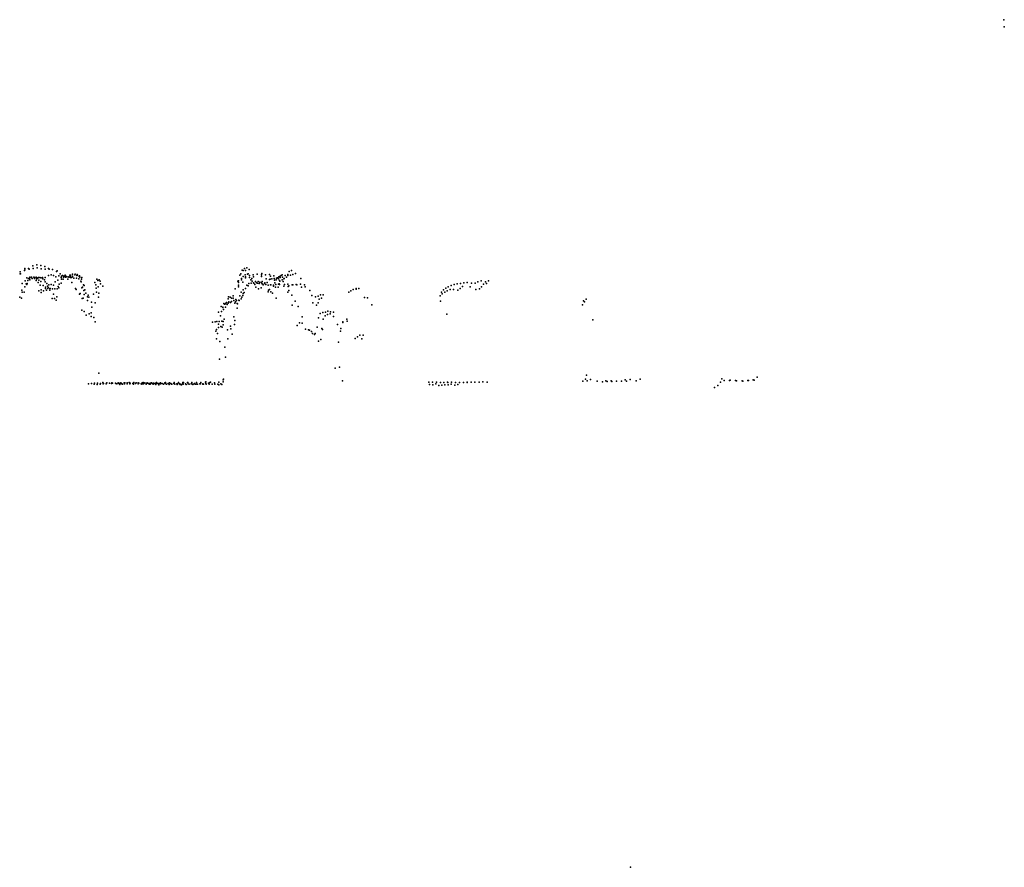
# Model space of a CAD drawing. Header units: millimetres. Extents: x -15373 to 24085, y -35478 to 13383.
# Tile 2 of 27: x 3757 to 15388, y -33441 to -23427. Entities that reach past the tile are written whole.
import ezdxf

# ---------------------------------------------------------------- set-up
doc = ezdxf.new("R2010")
doc.units = ezdxf.units.MM
doc.layers.add('P', color=9, linetype='Continuous')

msp = doc.modelspace()

# ---------------------------------------------------------------- linework, layer by layer
at = {"layer": 'P'}
for p in [(15382, -23427), (15388, -23511), (3813, -26391), (3816, -26368), (3819, -26383), (3863, -26367), (3868, -26376), (3913, -26335), (3917, -26366), (3961, -26324), (3965, -26357), (4008, -26330), (4011, -26370), (4054, -26343), (4058, -26375), (4099, -26366), (4105, -26374), (4145, -26380), (4198, -26396), (6385, -26387), (6396, -26392), (6412, -26366), (6425, -26391), (6440, -26359), (6469, -26380), (6941, -26401), (6966, -26389), (3761, -26428), (3764, -26407), (3768, -26428), (3821, -26511), (3842, -26476), (3855, -26507), (3863, -26483), (3871, -26486), (3876, -26470), (3876, -26501), (3898, -26469), (3898, -26473), (3903, -26484), (3925, -26468), (3930, -26474), (3930, -26483), (3951, -26468), (3953, -26507), (3956, -26490), (3961, -26476), (3967, -26486), (3978, -26472), (3982, -26504), (3994, -26473), (4005, -26478), (4023, -26477), (4026, -26472), (4032, -26490), (4049, -26499), (4057, -26473), (4096, -26449), (4130, -26441), (4158, -26451), (4185, -26464), (4190, -26403), (4207, -26506), (4219, -26455), (4236, -26430), (4247, -26474), (4249, -26493), (4250, -26457), (4263, -26451), (4272, -26492), (4276, -26467), (4280, -26459), (4281, -26462), (4295, -26447), (4299, -26467), (4302, -26458), (4308, -26465), (4327, -26493), (4329, -26465), (4336, -26468), (4338, -26470), (4348, -26447), (4352, -26457), (4356, -26473), (4357, -26444), (4368, -26474), (4379, -26457), (4382, -26434), (4382, -26463), (4397, -26479), (4408, -26442), (4414, -26432), (4428, -26480), (4433, -26451), (4434, -26438), (4441, -26445), (4456, -26488), (4459, -26461), (4462, -26452), (4466, -26467), (4480, -26516), (4488, -26492), (4490, -26472), (4667, -26491), (4681, -26508), (4695, -26499), (4707, -26518), (6332, -26515), (6342, -26514), (6358, -26445), (6368, -26430), (6378, -26486), (6378, -26499), (6398, -26461), (6421, -26443), (6423, -26465), (6423, -26475), (6447, -26432), (6454, -26428), (6470, -26450), (6471, -26473), (6486, -26501), (6499, -26486), (6505, -26517), (6516, -26441), (6518, -26464), (6564, -26433), (6613, -26441), (6613, -26462), (6618, -26427), (6661, -26440), (6667, -26489), (6706, -26497), (6709, -26439), (6716, -26494), (6719, -26456), (6734, -26487), (6760, -26452), (6762, -26485), (6766, -26503), (6788, -26501), (6790, -26482), (6803, -26476), (6812, -26484), (6815, -26487), (6818, -26463), (6826, -26508), (6831, -26518), (6832, -26474), (6833, -26458), (6846, -26451), (6856, -26499), (6858, -26443), (6860, -26470), (6879, -26490), (6881, -26484), (6892, -26448), (6907, -26469), (6926, -26439), (6926, -26450), (6955, -26444), (6985, -26438), (7015, -26425), (7077, -26485), (9207, -26513), (9296, -26511), (3781, -26624), (3785, -26544), (3818, -26583), (3833, -26547), (3841, -26557), (3847, -26542), (3975, -26530), (3983, -26631), (3998, -26564), (4008, -26521), (4012, -26618), (4035, -26566), (4040, -26632), (4058, -26523), (4062, -26602), (4063, -26587), (4074, -26624), (4076, -26543), (4085, -26574), (4089, -26603), (4094, -26590), (4102, -26558), (4113, -26601), (4113, -26623), (4117, -26602), (4129, -26556), (4144, -26608), (4158, -26563), (4171, -26607), (4178, -26523), (4198, -26606), (4212, -26581), (4221, -26594), (4224, -26550), (4247, -26541), (4373, -26532), (4417, -26604), (4424, -26614), (4482, -26524), (4492, -26593), (4497, -26588), (4509, -26561), (4515, -26626), (4520, -26568), (4526, -26619), (4643, -26533), (4657, -26559), (4659, -26600), (4683, -26584), (4712, -26546), (4739, -26576), (6304, -26608), (6340, -26564), (6340, -26585), (6342, -26531), (6392, -26527), (6395, -26618), (6423, -26604), (6439, -26562), (6456, -26572), (6463, -26545), (6493, -26540), (6517, -26535), (6524, -26540), (6536, -26556), (6543, -26519), (6548, -26587), (6553, -26534), (6565, -26541), (6575, -26522), (6579, -26606), (6587, -26543), (6593, -26526), (6608, -26593), (6613, -26536), (6620, -26546), (6622, -26522), (6635, -26561), (6647, -26544), (6652, -26537), (6663, -26557), (6681, -26532), (6693, -26562), (6696, -26623), (6709, -26615), (6721, -26560), (6722, -26558), (6755, -26564), (6755, -26574), (6770, -26534), (6778, -26589), (6784, -26557), (6809, -26586), (6814, -26551), (6823, -26546), (6828, -26556), (6869, -26521), (6877, -26577), (6884, -26557), (6924, -26552), (6927, -26581), (6936, -26628), (6937, -26573), (6975, -26559), (6983, -26561), (7024, -26557), (7032, -26560), (7073, -26550), (7087, -26586), (7121, -26560), (7129, -26585), (7185, -26628), (7670, -26631), (7696, -26614), (7731, -26604), (7731, -26612), (7762, -26603), (8762, -26619), (8791, -26599), (8808, -26630), (8820, -26582), (8841, -26616), (8852, -26568), (8883, -26614), (8888, -26557), (8924, -26548), (8932, -26621), (8959, -26601), (8963, -26542), (8986, -26579), (9003, -26536), (9042, -26531), (9078, -26583), (9094, -26541), (9137, -26538), (9147, -26613), (9169, -26524), (9188, -26607), (9214, -26584), (9234, -26552), (9260, -26523), (9273, -26544), (3757, -26705), (3779, -26718), (3788, -26645), (3809, -26645), (4010, -26652), (4140, -26719), (4158, -26671), (4168, -26720), (4186, -26741), (4195, -26700), (4462, -26671), (4470, -26660), (4494, -26722), (4508, -26718), (4518, -26672), (4539, -26656), (4557, -26703), (4557, -26746), (4566, -26681), (4574, -26706), (4627, -26670), (4665, -26646), (4686, -26707), (4693, -26659), (6218, -26724), (6223, -26702), (6243, -26706), (6260, -26716), (6277, -26690), (6277, -26716), (6287, -26743), (6311, -26731), (6318, -26743), (6346, -26741), (6349, -26746), (6359, -26689), (6374, -26726), (6375, -26647), (6380, -26705), (6391, -26686), (6396, -26661), (6409, -26649), (6692, -26643), (6724, -26642), (6742, -26659), (6785, -26718), (6926, -26648), (6971, -26682), (7208, -26684), (7251, -26701), (7281, -26693), (7295, -26727), (7309, -26678), (7324, -26716), (7343, -26678), (7646, -26646), (7829, -26709), (7866, -26714), (8724, -26688), (8739, -26646), (8749, -26665), (8779, -26648), (10419, -26750), (10449, -26728), (4493, -26858), (4606, -26766), (4609, -26822), (4647, -26771), (6137, -26817), (6157, -26827), (6158, -26825), (6166, -26851), (6168, -26781), (6175, -26788), (6189, -26784), (6189, -26823), (6197, -26772), (6200, -26768), (6209, -26792), (6219, -26778), (6227, -26759), (6248, -26767), (6258, -26758), (6297, -26778), (6306, -26760), (6324, -26779), (6324, -26835), (6330, -26783), (6975, -26801), (7010, -26752), (7048, -26817), (7218, -26774), (7262, -26799), (7283, -26773), (7917, -26796), (8729, -26753), (10405, -26795), (10429, -26762), (4518, -26873), (4541, -26919), (4577, -26901), (4601, -26889), (4602, -26932), (4632, -26947), (6106, -26882), (6128, -26926), (6141, -26874), (6171, -26966), (6286, -26937), (6298, -26979), (7095, -26937), (7285, -26951), (7308, -26898), (7337, -26886), (7340, -26965), (7365, -26924), (7368, -26883), (7393, -26909), (7398, -26871), (7424, -26903), (7430, -26878), (7462, -26934), (7463, -26882), (7620, -26964), (8801, -26907), (10526, -26973), (4647, -26996), (6036, -27002), (6067, -26998), (6080, -27089), (6084, -26994), (6104, -27063), (6107, -27025), (6115, -26991), (6132, -27051), (6144, -26987), (6148, -27059), (6160, -27033), (6161, -26993), (6210, -27093), (6249, -27047), (6253, -27079), (6296, -27029), (7034, -27038), (7062, -27009), (7094, -27014), (7135, -27083), (7168, -27091), (7179, -27096), (7271, -27060), (7326, -27075), (7334, -27089), (7510, -27027), (7552, -27076), (7575, -26998), (7576, -27004), (7624, -26990), (6072, -27105), (6080, -27198), (6095, -27136), (6215, -27197), (6267, -27141), (7203, -27109), (7217, -27135), (7240, -27145), (7249, -27136), (7314, -27206), (7547, -27105), (7721, -27195), (7748, -27173), (7776, -27153), (7799, -27197), (7814, -27154), (6121, -27228), (6180, -27294), (7285, -27224), (7523, -27236), (6117, -27439), (6187, -27416), (7483, -27544), (7536, -27534), (4692, -27605), (6166, -27673), (10439, -27674), (10454, -27628), (10501, -27677), (10969, -27679), (11085, -27674), (12052, -27669), (12467, -27649), (4568, -27729), (4604, -27727), (4638, -27732), (4640, -27721), (4674, -27735), (4676, -27722), (4709, -27734), (4711, -27724), (4740, -27712), (4745, -27730), (4746, -27724), (4780, -27729), (4782, -27721), (4788, -27716), (4817, -27722), (4840, -27725), (4846, -27717), (4852, -27721), (4887, -27722), (4893, -27724), (4906, -27731), (4922, -27717), (4929, -27724), (4939, -27737), (4945, -27723), (4951, -27719), (4957, -27721), (4963, -27731), (4971, -27734), (4992, -27719), (4995, -27730), (4999, -27717), (5027, -27719), (5027, -27729), (5050, -27714), (5059, -27728), (5061, -27722), (5092, -27726), (5096, -27721), (5103, -27733), (5104, -27713), (5125, -27726), (5131, -27719), (5156, -27719), (5157, -27728), (5165, -27721), (5190, -27728), (5200, -27721), (5201, -27733), (5209, -27717), (5216, -27714), (5218, -27730), (5223, -27726), (5235, -27719), (5251, -27733), (5256, -27726), (5262, -27717), (5269, -27720), (5285, -27734), (5289, -27726), (5299, -27732), (5304, -27721), (5315, -27716), (5322, -27727), (5333, -27734), (5338, -27721), (5340, -27725), (5355, -27727), (5366, -27736), (5368, -27717), (5372, -27723), (5373, -27712), (5388, -27727), (5400, -27739), (5406, -27725), (5421, -27716), (5422, -27729), (5440, -27725), (5456, -27734), (5473, -27717), (5475, -27726), (5480, -27713), (5490, -27734), (5509, -27724), (5523, -27735), (5527, -27716), (5543, -27724), (5551, -27733), (5556, -27734), (5578, -27726), (5580, -27713), (5581, -27727), (5589, -27733), (5612, -27729), (5619, -27736), (5622, -27731), (5633, -27715), (5646, -27730), (5652, -27735), (5657, -27733), (5667, -27740), (5680, -27728), (5686, -27715), (5690, -27733), (5691, -27712), (5715, -27730), (5724, -27735), (5739, -27715), (5745, -27713), (5749, -27729), (5758, -27734), (5783, -27728), (5791, -27714), (5791, -27731), (5802, -27736), (5817, -27730), (5821, -27724), (5824, -27731), (5835, -27734), (5845, -27715), (5851, -27732), (5859, -27734), (5886, -27728), (5892, -27730), (5898, -27713), (5920, -27729), (5922, -27733), (5927, -27732), (5951, -27711), (5954, -27725), (5957, -27704), (5958, -27734), (5961, -27733), (5988, -27722), (5995, -27733), (6005, -27715), (6010, -27709), (6029, -27732), (6058, -27716), (6061, -27732), (6064, -27734), (6098, -27732), (6110, -27741), (6111, -27711), (6132, -27730), (6145, -27738), (6160, -27705), (6162, -27682), (7570, -27695), (8590, -27710), (8599, -27735), (8635, -27710), (8638, -27741), (8673, -27731), (8679, -27711), (8707, -27748), (8726, -27715), (8743, -27744), (8769, -27713), (8780, -27740), (8812, -27709), (8814, -27713), (8818, -27741), (8855, -27733), (8857, -27708), (8897, -27745), (8907, -27714), (8932, -27737), (8954, -27715), (8998, -27713), (9042, -27711), (9044, -27712), (9090, -27710), (9135, -27708), (9184, -27710), (9227, -27704), (9278, -27709), (10408, -27699), (10460, -27694), (10578, -27699), (10641, -27706), (10681, -27693), (10695, -27702), (10743, -27695), (10752, -27700), (10808, -27698), (10867, -27698), (10908, -27683), (10927, -27698), (11041, -27692), (11964, -27774), (12005, -27747), (12035, -27711), (12079, -27688), (12143, -27689), (12149, -27686), (12214, -27689), (12226, -27692), (12291, -27694), (12301, -27696), (12360, -27691), (12366, -27689), (12423, -27682), (12435, -27685), (10974, -33441)]:
    msp.add_point(p, dxfattribs=at)

doc.saveas('drawing.dxf')
